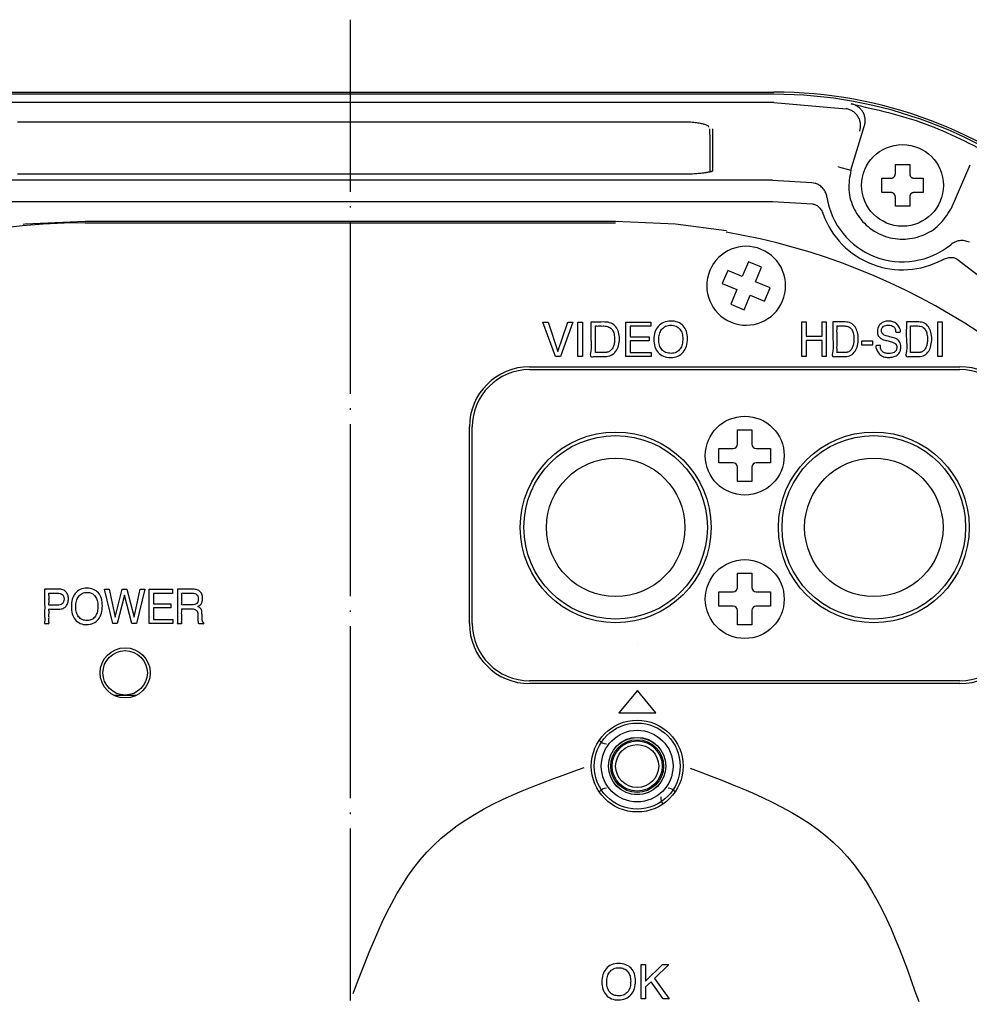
# Model space of a CAD drawing. Header units: inches. Extents: x -119 to 916, y -375 to 403.
# Tile 18 of 21: x 815 to 881, y 8 to 77. Entities that reach past the tile are written whole.
import ezdxf

# ---------------------------------------------------------------- set-up
doc = ezdxf.new("R2010")
doc.units = ezdxf.units.IN
doc.linetypes.add('DOT_CENTER', pattern=[14, 12, -1, 0, -1])
doc.layers.add('$DDT_AUDIT_GENERATED__3C_', color=7, linetype='Continuous')
doc.layers.add('1', color=7, linetype='Continuous')

msp = doc.modelspace()

# ---------------------------------------------------------------- linework, layer by layer
at = {"layer": '$DDT_AUDIT_GENERATED__3C_', "color": 7, "linetype": 'Continuous'}
for points in [[(851.5132, 55.472), (852.205, 53.4187), (852.8871, 55.472), (853.2509, 55.472), (852.3752, 53.0646), (852.0279, 53.0646), (851.1494, 55.472), (851.5132, 55.472)], [(853.5844, 55.472), (853.9117, 55.472), (853.9117, 53.0646), (853.5844, 53.0646), (853.5844, 55.472)], [(856.9289, 55.472), (858.6831, 55.472), (858.6831, 55.1771), (857.2472, 55.1771), (857.2472, 54.4454), (858.5749, 54.4454), (858.5749, 54.167), (857.2472, 54.167), (857.2472, 53.3498), (858.7093, 53.3498), (858.7093, 53.0646), (856.9289, 53.0646), (856.9289, 55.472)], [(869.2113, 55.4755), (869.5055, 55.4755), (869.5055, 54.4815), (870.6197, 54.4815), (870.6197, 55.4755), (870.9111, 55.4755), (870.9111, 53.0677), (870.6197, 53.0677), (870.6197, 54.1928), (869.5055, 54.1928), (869.5055, 53.0677), (869.2113, 53.0677), (869.2113, 55.4755)], [(878.6908, 55.4755), (878.9823, 55.4755), (878.9823, 53.0677), (878.6908, 53.0677), (878.6908, 55.4755)], [(873.4005, 54.1532), (874.1295, 54.1532), (874.1295, 53.8483), (873.4005, 53.8483), (873.4005, 54.1532)], [(820.907, 36.8413), (821.3273, 34.8824), (821.8283, 36.8413), (822.1521, 36.8413), (822.653, 34.8824), (823.0726, 36.8413), (823.4027, 36.8413), (822.8197, 34.4335), (822.5056, 34.4335), (821.9915, 36.4313), (821.4782, 34.4335), (821.1606, 34.4335), (820.5811, 36.8413), (820.907, 36.8413)], [(823.7044, 36.8413), (825.3209, 36.8413), (825.3209, 36.5461), (823.9973, 36.5461), (823.9973, 35.8143), (825.2203, 35.8143), (825.2203, 35.5356), (823.9973, 35.5356), (823.9973, 34.7188), (825.3443, 34.7188), (825.3443, 34.4335), (823.7044, 34.4335), (823.7044, 36.8413)], [(857.7516, 32.9804), (857.7516, 32.9804)], [(859.04, 28.2134), (857.7454, 29.7634), (856.451, 28.2134), (859.04, 28.2134)], [(857.9989, 10.6628), (858.3207, 10.6628), (858.3207, 9.4887), (859.4941, 10.6628), (859.9433, 10.6628), (858.9394, 9.6919), (859.9688, 8.2553), (859.5465, 8.2553), (858.7038, 9.4625), (858.3207, 9.0953), (858.3207, 8.2553), (857.9989, 8.2553), (857.9989, 10.6628)]]:
    msp.add_lwpolyline(points, close=True, dxfattribs=at)
for points, knots in [([(854.5001, 55.472), (854.5842, 55.4721), (854.8245, 55.4724), (855.1496, 55.4695), (855.5381, 55.4781), (855.9198, 55.4288), (856.2638, 55.1475), (856.4577, 54.7534), (856.5071, 54.298), (856.4582, 53.8389), (856.2755, 53.4214), (855.9298, 53.1137), (855.5401, 53.0597), (855.1424, 53.0624), (854.8532, 53.094), (854.3922, 52.9983), (854.5796, 53.6706), (854.4718, 54.24), (854.5029, 54.9482), (854.5008, 55.3473), (854.5001, 55.472)], [0, 0, 0, 0, 0.2524102, 0.7211719, 0.973582, 1.422667, 1.8384378, 2.2473246, 2.7112927, 3.1949977, 3.6181792, 4.0538263, 4.5128229, 4.7643399, 5.2314429, 5.4829599, 5.8591205, 6.6866739, 7.5142272, 7.8903878, 7.8903878, 7.8903878, 7.8903878]), ([(855.4117, 53.3402), (855.4367, 53.3406), (855.4848, 53.3413), (855.5545, 53.3474), (855.6203, 53.3584), (855.7432, 53.3902), (855.9191, 53.4937), (856.063, 53.7176), (856.1411, 53.9769), (856.1648, 54.2839), (856.1379, 54.6079), (856.0225, 54.9318), (855.7621, 55.1614), (855.5079, 55.1947), (855.3199, 55.1935), (855.1956, 55.1926), (855.0363, 55.1984), (854.9268, 55.1825), (854.8101, 55.2099), (854.8413, 55.0805), (854.8198, 54.9419), (854.8301, 54.695), (854.8267, 54.4167), (854.8268, 54.1171), (854.8301, 53.8388), (854.8199, 53.592), (854.8413, 53.4533), (854.8101, 53.3238), (854.9274, 53.3514), (855.0375, 53.3353), (855.1978, 53.3414), (855.3228, 53.3401), (855.3914, 53.3402), (855.4117, 53.3402)], [0, 0, 0, 0, 0.0751314, 0.1443116, 0.2097417, 0.2748581, 0.5251252, 0.7978157, 1.0528929, 1.3315792, 1.7167913, 2.0225301, 2.3410195, 2.7008476, 2.7612551, 2.9053039, 3.0772331, 3.2212819, 3.2816895, 3.3452512, 3.5155964, 3.7622156, 4.0545992, 4.3622375, 4.6546211, 4.9012403, 5.0715855, 5.1351472, 5.195913, 5.3408162, 5.5137652, 5.6586683, 5.7194342, 5.7194342, 5.7194342, 5.7194342]), ([(861.2442, 54.3076), (861.2321, 54.1312), (861.2092, 53.7971), (860.9672, 53.3522), (860.5651, 53.0471), (860.0602, 52.9704), (859.5635, 53.0413), (859.1657, 53.3265), (858.9344, 53.7567), (858.8762, 54.2548), (858.9367, 54.7553), (859.1691, 55.1904), (859.5663, 55.4882), (860.0668, 55.5612), (860.5596, 55.4965), (860.9682, 55.2329), (861.2124, 54.8068), (861.2331, 54.4821), (861.2442, 54.3076)], [0, 0, 0, 0, 0.5252249, 0.9951067, 1.471839, 1.9841537, 2.4866288, 2.9422201, 3.3954619, 3.9108327, 4.424879, 4.8863408, 5.3526422, 5.8553378, 6.3653694, 6.815267, 7.2623076, 7.7814816, 7.7814816, 7.7814816, 7.7814816]), ([(860.9128, 54.3048), (860.9046, 54.4298), (860.8893, 54.6661), (860.7238, 54.9836), (860.4446, 55.2081), (860.077, 55.2662), (859.7034, 55.2061), (859.4142, 54.962), (859.2627, 54.619), (859.2243, 54.2378), (859.2629, 53.86), (859.4229, 53.5303), (859.7232, 53.3176), (860.0915, 53.2647), (860.4697, 53.3262), (860.7413, 53.5818), (860.892, 53.9225), (860.9055, 54.1713), (860.9128, 54.3048)], [0, 0, 0, 0, 0.372352, 0.7039859, 1.0434355, 1.405833, 1.7890209, 2.1439304, 2.4888483, 2.8892707, 3.2819806, 3.6163672, 3.9552735, 4.3384104, 4.7102334, 5.0621569, 5.4060591, 5.8043718, 5.8043718, 5.8043718, 5.8043718]), ([(871.3714, 55.4755), (871.4462, 55.4756), (871.6598, 55.4759), (871.9488, 55.4728), (872.2947, 55.482), (872.6427, 55.4284), (872.9446, 55.1416), (873.113, 54.7525), (873.1557, 54.3011), (873.113, 53.8455), (872.9546, 53.4339), (872.6526, 53.1215), (872.2966, 53.062), (871.9429, 53.0665), (871.6835, 53.0919), (871.2622, 53.0095), (871.4546, 53.6775), (871.3418, 54.242), (871.3743, 54.9517), (871.3721, 55.3507), (871.3714, 55.4755)], [0, 0, 0, 0, 0.2243646, 0.6410417, 0.8654063, 1.266993, 1.6552725, 2.0548098, 2.5179658, 3.0008949, 3.4161739, 3.8243279, 4.2346741, 4.4583242, 4.8736742, 5.0973243, 5.4735387, 6.3012105, 7.1288823, 7.5050967, 7.5050967, 7.5050967, 7.5050967]), ([(872.1817, 53.3429), (872.2041, 53.3434), (872.2469, 53.3442), (872.3091, 53.3501), (872.3676, 53.3616), (872.4787, 53.3946), (872.638, 53.5016), (872.7617, 53.7241), (872.8312, 53.981), (872.8517, 54.2871), (872.8279, 54.6093), (872.7281, 54.9272), (872.5019, 55.1616), (872.2681, 55.1979), (872.1005, 55.1965), (871.9899, 55.1959), (871.8487, 55.2007), (871.7506, 55.1875), (871.6453, 55.211), (871.6776, 55.0828), (871.6549, 54.9453), (871.6657, 54.6979), (871.6622, 54.4197), (871.6622, 54.1199), (871.6657, 53.8418), (871.6549, 53.5944), (871.6776, 53.4568), (871.6453, 53.3286), (871.7511, 53.3523), (871.8497, 53.3389), (871.9917, 53.3439), (872.1027, 53.3429), (872.1637, 53.3429), (872.1817, 53.3429)], [0, 0, 0, 0, 0.0672151, 0.1284948, 0.1872081, 0.2457879, 0.4758009, 0.7387473, 0.9915621, 1.2702944, 1.6548133, 1.9560383, 2.2544961, 2.5763681, 2.6300398, 2.7580263, 2.9107842, 3.0387707, 3.0924424, 3.1560158, 3.3263927, 3.5730578, 3.8654957, 4.1731912, 4.4656292, 4.7122942, 4.8826711, 4.9462446, 5.0002029, 5.1288728, 5.2824466, 5.4111165, 5.4650749, 5.4650749, 5.4650749, 5.4650749]), ([(874.6828, 53.8414), (874.6884, 53.7535), (874.6986, 53.5912), (874.8337, 53.3912), (875.0406, 53.2858), (875.2612, 53.2638), (875.4708, 53.2825), (875.6527, 53.3487), (875.804, 53.483), (875.8362, 53.6519), (875.8284, 53.7737), (875.8134, 53.8523), (875.7789, 53.9197), (875.6911, 54.0035), (875.5001, 54.0869), (875.2224, 54.155), (874.9464, 54.2213), (874.6943, 54.3115), (874.51, 54.5094), (874.4629, 54.8092), (874.5082, 55.1148), (874.6878, 55.3666), (874.9494, 55.5104), (875.253, 55.5461), (875.5539, 55.5141), (875.8448, 55.3623), (875.9844, 55.1447), (876.1634, 54.7534), (875.9576, 54.7732), (875.8769, 54.7747), (875.7125, 54.7527), (875.7631, 55.0059), (875.6208, 55.1497), (875.4443, 55.2407), (875.2478, 55.2581), (875.0627, 55.2422), (874.8997, 55.1771), (874.7779, 55.0403), (874.7355, 54.838), (874.8285, 54.5966), (875.1193, 54.4959), (875.4267, 54.4044), (875.7752, 54.3475), (876.0661, 54.1062), (876.1352, 53.7446), (876.0785, 53.4003), (875.8672, 53.1441), (875.5729, 53.0201), (875.2501, 52.9877), (874.9252, 53.0211), (874.6197, 53.1959), (874.4807, 53.4356), (874.2886, 53.8593), (874.5038, 53.8379), (874.5908, 53.842), (874.659, 53.8416), (874.6828, 53.8414)], [0, 0, 0, 0, 0.2606187, 0.4808684, 0.6874027, 0.9366938, 1.1368674, 1.3143243, 1.5116756, 1.7117736, 1.8023647, 1.8791357, 1.9497878, 2.0256103, 2.2384701, 2.562935, 2.8853542, 3.0908473, 3.3584863, 3.6469602, 3.9718905, 4.2642694, 4.5394494, 4.8427935, 5.165201, 5.4474956, 5.7537372, 6.0974094, 6.1676127, 6.2979901, 6.3681934, 6.5996913, 6.7837657, 6.9659365, 7.182824, 7.3655289, 7.5205486, 7.6979909, 7.8907814, 8.1159001, 8.4032448, 8.7539956, 9.0990716, 9.4463158, 9.8069003, 10.1500992, 10.4662493, 10.7543268, 11.0867873, 11.4297856, 11.7307423, 12.0601285, 12.4340879, 12.5051843, 12.6372205, 12.7083169, 12.7083169, 12.7083169, 12.7083169]), ([(876.4963, 55.4755), (876.5711, 55.4756), (876.7849, 55.4759), (877.0742, 55.4728), (877.42, 55.482), (877.7678, 55.4282), (878.0695, 55.1416), (878.2379, 54.7525), (878.2806, 54.3011), (878.2379, 53.8455), (878.0795, 53.4339), (877.7775, 53.1215), (877.4215, 53.062), (877.0678, 53.0665), (876.8084, 53.0919), (876.3871, 53.0095), (876.5795, 53.6775), (876.4667, 54.242), (876.4992, 54.9517), (876.497, 55.3507), (876.4963, 55.4755)], [0, 0, 0, 0, 0.2245432, 0.6415521, 0.8660953, 1.2670932, 1.6553084, 2.0548457, 2.5180017, 3.0009309, 3.4162098, 3.8243638, 4.23471, 4.4583601, 4.8737101, 5.0973602, 5.4735746, 6.3012464, 7.1289182, 7.5051326, 7.5051326, 7.5051326, 7.5051326]), ([(877.3066, 53.3429), (877.3288, 53.3434), (877.3716, 53.3443), (877.4339, 53.3501), (877.4925, 53.3616), (877.6035, 53.3945), (877.7623, 53.502), (877.8869, 53.7238), (877.9552, 53.9812), (877.9759, 54.2871), (877.9523, 54.6092), (877.8531, 54.9275), (877.6262, 55.1614), (877.3924, 55.1979), (877.2248, 55.1965), (877.1144, 55.1959), (876.9734, 55.2007), (876.8754, 55.1875), (876.7702, 55.211), (876.8025, 55.0828), (876.7798, 54.9454), (876.7907, 54.6979), (876.7871, 54.4197), (876.7871, 54.1199), (876.7907, 53.8418), (876.7798, 53.5944), (876.8025, 53.4568), (876.7702, 53.3286), (876.876, 53.3523), (876.9746, 53.3389), (877.1166, 53.3439), (877.2276, 53.3429), (877.2886, 53.3429), (877.3066, 53.3429)], [0, 0, 0, 0, 0.0666986, 0.1284925, 0.1872059, 0.2457857, 0.4753679, 0.738585, 0.9912378, 1.2699631, 1.6544511, 1.9555583, 2.2544464, 2.5764025, 2.6300026, 2.7578181, 2.9103722, 3.0381877, 3.0917878, 3.1553612, 3.3257381, 3.5724031, 3.8648411, 4.1725366, 4.4649746, 4.7116396, 4.8820165, 4.9455899, 4.9995483, 5.1282182, 5.281792, 5.4104619, 5.4644203, 5.4644203, 5.4644203, 5.4644203]), ([(816.4167, 36.8413), (816.4513, 36.8413), (816.5684, 36.8413), (816.7839, 36.8412), (817.0472, 36.8417), (817.2629, 36.8404), (817.4711, 36.8434), (817.6836, 36.8177), (817.9097, 36.6711), (818.0504, 36.4356), (818.0846, 36.1597), (818.0479, 35.8855), (817.9457, 35.6844), (817.8212, 35.5564), (817.696, 35.4943), (817.5586, 35.4579), (817.4261, 35.4489), (817.2631, 35.4503), (817.0599, 35.4568), (816.8906, 35.4309), (816.6904, 35.4799), (816.7393, 35.2756), (816.7081, 35.0871), (816.7315, 34.7956), (816.6954, 34.6112), (816.7496, 34.413), (816.6071, 34.442), (816.5277, 34.4405), (816.3775, 34.4138), (816.452, 34.6714), (816.3989, 34.9357), (816.4227, 35.401), (816.4152, 35.8781), (816.417, 36.3221), (816.4167, 36.6377), (816.4167, 36.7968), (816.4167, 36.8413)], [0, 0, 0, 0, 0.1037606, 0.3511896, 0.6465081, 0.8939371, 0.9976977, 1.2723237, 1.5217422, 1.7773279, 2.0694826, 2.3392213, 2.5976371, 2.7307092, 2.8681298, 3.0107897, 3.1553238, 3.2639517, 3.5029332, 3.7419147, 3.8505427, 3.9562738, 4.2084019, 4.509329, 4.7614572, 4.8671883, 4.9456087, 5.0912467, 5.1696671, 5.3030422, 5.6470097, 6.1173326, 6.629774, 7.1000969, 7.4440644, 7.5774395, 7.5774395, 7.5774395, 7.5774395]), ([(817.3173, 36.5623), (817.2862, 36.5621), (817.1869, 36.5618), (817.0133, 36.5671), (816.8638, 36.5487), (816.682, 36.5868), (816.747, 36.3536), (816.7, 36.144), (816.747, 35.9344), (816.682, 35.7013), (816.8638, 35.7394), (817.0133, 35.7207), (817.187, 35.7269), (817.3493, 35.7244), (817.4956, 35.7353), (817.6572, 35.8046), (817.7576, 35.9576), (817.7778, 36.147), (817.7576, 36.336), (817.6556, 36.4833), (817.4957, 36.5539), (817.3809, 36.5593), (817.3173, 36.5623)], [0, 0, 0, 0, 0.093448, 0.2990337, 0.5046194, 0.5980674, 0.7287654, 1.0163011, 1.3038368, 1.4345349, 1.5279829, 1.7335686, 1.9391542, 2.0326023, 2.2230335, 2.3756728, 2.5418021, 2.742996, 2.9380682, 3.1008262, 3.2535218, 3.4439379, 3.4439379, 3.4439379, 3.4439379]), ([(820.4399, 35.6762), (820.429, 35.5004), (820.4084, 35.1699), (820.1898, 34.7282), (819.8211, 34.4186), (819.3492, 34.3385), (818.8852, 34.4123), (818.5198, 34.7021), (818.3108, 35.1295), (818.2585, 35.6236), (818.3129, 36.1204), (818.5235, 36.5523), (818.8872, 36.855), (819.3548, 36.9314), (819.8144, 36.8635), (820.1915, 36.5952), (820.4113, 36.1711), (820.4299, 35.8501), (820.4399, 35.6762)], [0, 0, 0, 0, 0.524168, 0.9852259, 1.4385553, 1.9119211, 2.3766326, 2.8089098, 3.2536712, 3.7684683, 4.2815018, 4.7346362, 5.1779238, 5.642005, 6.1134046, 6.5395952, 6.9776832, 7.496132, 7.496132, 7.496132, 7.496132]), ([(820.1346, 35.6734), (820.1271, 35.7981), (820.1129, 36.0324), (819.9639, 36.3479), (819.7076, 36.5747), (819.3643, 36.6356), (819.0146, 36.5721), (818.7503, 36.3255), (818.6139, 35.9856), (818.5789, 35.6068), (818.614, 35.2317), (818.758, 34.9048), (819.0334, 34.6878), (819.378, 34.6325), (819.732, 34.6976), (819.9799, 34.955), (820.1155, 35.2931), (820.1279, 35.5402), (820.1346, 35.6734)], [0, 0, 0, 0, 0.3719339, 0.6986605, 1.0213686, 1.3564922, 1.7104279, 2.0493517, 2.3892988, 2.7886452, 3.1812172, 3.5096884, 3.8317088, 4.1859748, 4.5298829, 4.8666914, 5.2063914, 5.6041958, 5.6041958, 5.6041958, 5.6041958]), ([(825.6709, 36.8413), (825.6899, 36.8413), (825.7578, 36.8413), (825.8925, 36.8413), (826.0812, 36.8413), (826.2879, 36.8413), (826.4766, 36.8414), (826.6114, 36.8411), (826.7776, 36.842), (826.9773, 36.8253), (827.2313, 36.7177), (827.4011, 36.4886), (827.4416, 36.2114), (827.3979, 35.9541), (827.3353, 35.7449), (827.0208, 35.6251), (827.2539, 35.552), (827.3288, 35.4465), (827.3786, 35.3122), (827.3824, 35.1978), (827.3865, 35.0905), (827.3901, 34.9992), (827.3933, 34.9079), (827.3975, 34.8157), (827.396, 34.7321), (827.4126, 34.634), (827.4275, 34.537), (827.5207, 34.5068), (827.5121, 34.4604), (827.5213, 34.4163), (827.4184, 34.448), (827.3311, 34.425), (827.2301, 34.444), (827.1325, 34.4182), (827.1249, 34.4941), (827.1117, 34.5524), (827.1077, 34.6261), (827.1059, 34.6932), (827.1063, 34.769), (827.106, 34.8357), (827.1065, 34.9707), (827.1004, 35.1269), (827.0551, 35.3311), (826.8822, 35.4582), (826.7183, 35.4672), (826.577, 35.4666), (826.463, 35.4671), (826.313, 35.4654), (826.1556, 35.4712), (826.0558, 35.4573), (825.9549, 35.4802), (825.9831, 35.3669), (825.9642, 35.2502), (825.9733, 35.0514), (825.9679, 34.8489), (825.9773, 34.6498), (825.9577, 34.5339), (825.9865, 34.421), (825.898, 34.4412), (825.8207, 34.4283), (825.7436, 34.4412), (825.6554, 34.421), (825.6843, 34.5357), (825.6634, 34.6611), (825.6738, 34.8942), (825.6699, 35.167), (825.6712, 35.4776), (825.6708, 35.7974), (825.6709, 36.1069), (825.6709, 36.3836), (825.6709, 36.6061), (825.6709, 36.7527), (825.6709, 36.8226), (825.6709, 36.8413)], [0, 0, 0, 0, 0.0569072, 0.203668, 0.4043409, 0.6229845, 0.8236574, 0.9704182, 1.0273254, 1.3225348, 1.5664452, 1.8306792, 2.1372019, 2.382629, 2.6003659, 2.8226114, 2.9710456, 3.0973705, 3.2287243, 3.3885056, 3.4392501, 3.5508878, 3.6625255, 3.7132699, 3.8282233, 3.9108421, 4.0162787, 4.101458, 4.1274684, 4.1534789, 4.2115071, 4.3391691, 4.4668312, 4.5248594, 4.5818096, 4.6465459, 4.7189802, 4.7976824, 4.8495756, 4.9459488, 4.997842, 5.2543083, 5.419603, 5.6008662, 5.8486998, 5.8992278, 6.0255477, 6.1897636, 6.3539795, 6.4802994, 6.5308274, 6.588059, 6.7356565, 6.9374734, 7.1573634, 7.3591803, 7.5067778, 7.5640094, 7.6108411, 7.7138708, 7.8169005, 7.8637322, 7.919811, 8.0735756, 8.303318, 8.5873302, 8.9039043, 9.2313324, 9.5479065, 9.8319188, 10.0616611, 10.2154257, 10.2715046, 10.2715046, 10.2715046, 10.2715046]), ([(826.6652, 35.7392), (826.7306, 35.7419), (826.8466, 35.7466), (827.0109, 35.8144), (827.112, 35.968), (827.1303, 36.1547), (827.1136, 36.3361), (827.0225, 36.478), (826.8745, 36.5513), (826.7253, 36.5643), (826.5447, 36.5605), (826.3307, 36.5693), (826.1502, 36.5433), (825.9349, 36.5931), (825.9955, 36.3593), (825.9533, 36.1505), (825.9961, 35.9428), (825.9347, 35.7102), (826.1401, 35.7566), (826.3117, 35.7331), (826.5138, 35.7398), (826.6291, 35.7394), (826.6652, 35.7392)], [0, 0, 0, 0, 0.1958735, 0.3474201, 0.5127737, 0.717626, 0.9011215, 1.0500475, 1.2004876, 1.3789828, 1.4936397, 1.7458848, 1.9981298, 2.1127867, 2.2413854, 2.5243025, 2.8072197, 2.9358184, 3.0443387, 3.2830833, 3.5218279, 3.6303482, 3.6303482, 3.6303482, 3.6303482]), ([(837.9203, 8.6488), (839.3957, 12.5077), (842.3486, 20.2311), (850.1372, 23.0101), (854.0343, 24.4006)], [0, 0, 0, 0, 11.7770131, 23.5714577, 23.5714577, 23.5714577, 23.5714577]), ([(861.4258, 24.3468), (865.3444, 22.8741), (873.1867, 19.9267), (875.9681, 12.0233), (877.3596, 8.069)], [0, 0, 0, 0, 11.9194112, 23.8544398, 23.8544398, 23.8544398, 23.8544398]), ([(857.6124, 9.4983), (857.6002, 9.322), (857.577, 8.9879), (857.3355, 8.5429), (856.9332, 8.2378), (856.4282, 8.1612), (855.9314, 8.2321), (855.5332, 8.5171), (855.3022, 8.9476), (855.2446, 9.4455), (855.3042, 9.9461), (855.5378, 10.3803), (855.9339, 10.6792), (856.4348, 10.752), (856.9275, 10.6867), (857.3365, 10.4239), (857.5802, 9.9974), (857.6011, 9.6728), (857.6124, 9.4983)], [0, 0, 0, 0, 0.5252621, 0.9950194, 1.4717518, 1.9840664, 2.4868808, 2.9427519, 3.3958253, 3.9111468, 4.4250704, 4.8861303, 5.3523758, 5.8555952, 6.3654136, 6.8153843, 7.2622941, 7.7815057, 7.7815057, 7.7815057, 7.7815057]), ([(857.281, 9.4956), (857.2727, 9.6206), (857.2571, 9.857), (857.0914, 10.1743), (856.812, 10.3986), (856.4446, 10.4561), (856.0711, 10.3963), (855.7819, 10.1524), (855.6305, 9.8095), (855.5916, 9.4285), (855.6307, 9.0507), (855.7905, 8.721), (856.0908, 8.5079), (856.4595, 8.4556), (856.8374, 8.517), (857.1099, 8.7718), (857.2598, 9.113), (857.2736, 9.362), (857.281, 9.4956)], [0, 0, 0, 0, 0.3723996, 0.7041944, 1.0434316, 1.405763, 1.7883934, 2.1438658, 2.4881282, 2.888497, 3.2814971, 3.615535, 3.9546626, 4.3383485, 4.7099009, 5.0616168, 5.4057253, 5.8044107, 5.8044107, 5.8044107, 5.8044107])]:
    msp.add_open_spline(points, degree=3, knots=knots, dxfattribs=at)
at = {"color": 7, "linetype": 'Continuous'}
for p, q in [((808.1923, 71.5096), (867.265, 71.5096)), ((867.265, 71.3564), (808.1923, 71.3564)), ((867.265, 70.7701), (808.1923, 70.7701)), ((867.265, 70.7701), (872.3043, 70.3477)), ((872.3043, 70.3477), (872.3108, 70.3466)), ((860.9287, 69.4162), (814.5287, 69.4162)), ((860.9287, 69.4162), (860.9287, 69.4134)), ((862.8286, 68.1252), (862.7855, 68.9476)), ((862.9718, 68.9447), (862.9718, 66.0201)), ((872.6313, 66.0588), (873.5587, 69.1069)), ((862.8287, 68.0896), (862.8287, 68.1224)), ((862.8287, 66.3611), (862.8287, 68.0896)), ((862.8287, 65.9639), (862.8287, 66.3611)), ((871.7712, 66.2943), (872.6313, 66.0588)), ((875.7287, 65.8), (875.7287, 66.45)), ((876.7287, 66.45), (876.7287, 65.8)), ((880.9233, 66.4115), (879.5978, 63.3475)), ((867.1669, 65.3682), (808.2904, 65.3682)), ((860.9287, 65.7752), (814.5261, 65.7752)), ((867.1669, 65.3682), (869.9103, 65.2113)), ((874.7787, 65.5), (875.4287, 65.5)), ((877.0287, 65.5), (877.6787, 65.5)), ((869.9103, 65.2113), (870.1428, 65.1565)), ((808.2904, 63.8871), (867.1669, 63.8871)), ((867.1669, 63.8871), (869.9506, 63.7149)), ((870.9601, 64.1752), (870.9575, 64.1922)), ((875.4287, 64.5), (874.7787, 64.5)), ((875.7287, 63.55), (875.7287, 64.2)), ((876.7287, 64.2), (876.7287, 63.55)), ((877.6787, 64.5), (877.0287, 64.5)), ((856.2138, 62.4871), (819.2435, 62.4871)), ((819.2436, 62.3871), (856.2137, 62.3871)), ((879.6131, 60.8789), (879.5866, 60.8572)), ((880.0449, 59.8514), (881.8293, 58.4738)), ((864.0422, 59.0748), (863.6592, 58.151)), ((865.0583, 58.6534), (864.0422, 59.0748)), ((865.4797, 59.6695), (865.0583, 58.6534)), ((866.4034, 59.2865), (865.4797, 59.6695)), ((865.9821, 58.2704), (866.4034, 59.2865)), ((863.6592, 58.151), (864.6753, 57.7297)), ((864.6753, 57.7297), (864.2539, 56.7136)), ((866.9982, 57.849), (865.9821, 58.2704)), ((866.6151, 56.9253), (866.9982, 57.849)), ((865.1777, 56.3305), (865.599, 57.3466)), ((865.599, 57.3466), (866.6151, 56.9253)), ((864.2539, 56.7136), (865.1777, 56.3305)), ((850.2287, 52.35), (880.2287, 52.35)), ((850.2287, 52.15), (880.2287, 52.15)), ((846.0287, 34.45), (846.0287, 48.15)), ((846.2287, 34.45), (846.2287, 48.15)), ((864.7287, 47.95), (865.7287, 47.95)), ((864.7287, 46.95), (864.7287, 47.0952)), ((865.7287, 47.0952), (865.7287, 46.95)), ((864.2835, 46.65), (864.4287, 46.65)), ((866.0287, 46.65), (866.1739, 46.65)), ((864.4287, 45.65), (864.2835, 45.65)), ((864.7287, 45.2048), (864.7287, 45.35)), ((865.7287, 45.35), (865.7287, 45.2048)), ((866.1739, 45.65), (866.0287, 45.65)), ((865.7287, 44.35), (864.7287, 44.35)), ((864.7287, 37.95), (865.7287, 37.95)), ((864.7287, 36.95), (864.7287, 37.0952)), ((865.7287, 37.0952), (865.7287, 36.95)), ((864.2835, 36.65), (864.4287, 36.65)), ((866.0287, 36.65), (866.1739, 36.65)), ((864.4287, 35.65), (864.2835, 35.65)), ((864.7287, 35.2048), (864.7287, 35.35)), ((865.7287, 35.35), (865.7287, 35.2048)), ((866.1739, 35.65), (866.0287, 35.65)), ((865.7287, 34.35), (864.7287, 34.35)), ((880.2287, 30.45), (850.2287, 30.45)), ((880.2287, 30.25), (850.2287, 30.25)), ((821.2422, 29.45), (822.0287, 29.45)), ((822.0287, 29.45), (822.7882, 29.45))]:
    msp.add_line(p, q, dxfattribs=at)
for points in [[(819.2435, 62.4871), (815.0596, 62.2965), (814.9147, 62.283)], [(863.9483, 61.8322), (860.3977, 62.2965), (856.2138, 62.4871)]]:
    msp.add_lwpolyline(points, dxfattribs=at)
for centre, radius in [((876.2287, 65), 2.85), ((865.2287, 46.15), 2.75), ((856.2287, 41.15), 6.65), ((856.2287, 41.15), 6.4), ((874.2287, 41.15), 6.65), ((874.2287, 41.15), 6.4), ((856.2287, 41.15), 4.825), ((874.2287, 41.15), 4.825), ((865.2287, 36.15), 2.75), ((822.0287, 31), 1.75), ((822.0287, 31), 1.55), ((857.7287, 24.5), 3.2), ((857.7287, 24.5), 3), ((857.7287, 24.5), 2.5), ((857.7287, 24.5), 2), ((857.7287, 24.5), 1.9923), ((857.7287, 24.5), 1.8416), ((857.7287, 24.5), 1.75), ((857.7287, 24.5), 1.5)]:
    msp.add_circle(centre, radius, dxfattribs=at)
for centre, radius, start, end in [((867.265, 40.5), 31.0096, 48.79818, 90), ((867.265, 40.5), 30.8564, 48.79818, 90), ((876.2287, 65), 5.3328, 188.897905, 309.026401), ((876.2287, 65), 5.8873, 199.978724, 298.191622), ((819.2436, 16.4871), 45.9, 90, 147.403849), ((856.2137, 16.4871), 45.9, 32.596161, 80.326533), ((865.3287, 58), 2.75, 67.477326, 247.477326), ((865.3287, 58), 2.75, 247.477326, 67.477326), ((850.2287, 48.15), 4.2, 90, 180), ((880.2287, 48.15), 4.2, 0, 90), ((850.2287, 48.15), 4, 90, 180), ((880.2287, 48.15), 4, 0, 90), ((864.4287, 46.95), 0.3, 270, 0), ((866.0287, 46.95), 0.3, 180, 270), ((864.4287, 45.35), 0.3, 0, 90), ((866.0287, 45.35), 0.3, 90, 180), ((864.4287, 36.95), 0.3, 270, 0), ((866.0287, 36.95), 0.3, 180, 270), ((864.4287, 35.35), 0.3, 0, 90), ((866.0287, 35.35), 0.3, 90, 180), ((850.2287, 34.45), 4.2, 180, 270), ((850.2287, 34.45), 4, 180, 270), ((880.2287, 34.45), 4, 270, 0), ((880.2287, 34.45), 4.2, 270, 0), ((855.5787, 26.65), 0.6, 214.977438, 270), ((855.5787, 22.35), 0.6, 90, 145.022562), ((859.8787, 22.35), 0.6, 34.977438, 90), ((859.8787, 22.25), 0.5099, 168.697617, 229.031854)]:
    msp.add_arc(centre, radius, start, end, dxfattribs=at)
for points, knots in [([(873.2433, 68.785), (873.254, 68.8248), (873.2753, 68.9041), (873.3001, 69.0283), (873.3079, 69.1582), (873.3, 69.2893), (873.279, 69.417), (873.2452, 69.541), (873.1976, 69.6616), (873.1362, 69.7782), (873.0619, 69.8884), (872.9754, 69.9901), (872.8784, 70.0814), (872.7734, 70.1608), (872.6623, 70.2284), (872.5474, 70.2813), (872.429, 70.318), (872.3502, 70.337), (872.3108, 70.3466)], [0, 0, 0, 0, 0.1234813, 0.2465533, 0.3792251, 0.5125023, 0.6397598, 0.7669544, 0.897353, 1.0279732, 1.1615369, 1.2950955, 1.4276458, 1.5604059, 1.6891473, 1.8174225, 1.9387053, 2.0603927, 2.0603927, 2.0603927, 2.0603927]), ([(873.5587, 69.1069), (873.5708, 69.1489), (873.595, 69.2327), (873.6223, 69.3608), (873.6315, 69.4916), (873.6252, 69.622), (873.6063, 69.7507), (873.5742, 69.8762), (873.5279, 69.9972), (873.4689, 70.1126), (873.3981, 70.2213), (873.3159, 70.3217), (873.2228, 70.4121), (873.1204, 70.4923), (873.0106, 70.5622), (872.8931, 70.6187), (872.7689, 70.6581), (872.6846, 70.6784), (872.6423, 70.6886)], [0, 0, 0, 0, 0.1310576, 0.2615077, 0.3921084, 0.5232092, 0.6526271, 0.7817862, 0.9110132, 1.0403952, 1.1699281, 1.2993059, 1.4288472, 1.5586502, 1.6888817, 1.8186081, 1.9484193, 2.0788449, 2.0788449, 2.0788449, 2.0788449]), ([(872.6423, 70.6886), (873.5146, 70.4933), (875.2543, 70.1039), (877.8236, 69.351), (880.2719, 68.2676), (881.852, 67.4421), (882.6443, 67.0282)], [0, 0, 0, 0, 2.6818724, 5.3485218, 8.0151704, 10.697042, 10.697042, 10.697042, 10.697042]), ([(862.7361, 69.0613), (862.7338, 69.0669), (862.7291, 69.0782), (862.7113, 69.1136), (862.6594, 69.1597), (862.5691, 69.2021), (862.4622, 69.2384), (862.344, 69.2737), (862.2088, 69.3069), (862.0528, 69.3357), (861.8691, 69.3617), (861.6647, 69.384), (861.4343, 69.4012), (861.1875, 69.4103), (861.0155, 69.4136), (860.9287, 69.4152)], [0, 0, 0, 0, 0.0183275, 0.0367189, 0.1184019, 0.2185812, 0.3357902, 0.4565576, 0.5887004, 0.7530663, 0.9323001, 1.1452814, 1.3697626, 1.6253094, 1.8859012, 1.8859012, 1.8859012, 1.8859012]), ([(863.0081, 66.0147), (863.0068, 66.0135), (863.004, 66.011), (862.9923, 66.0013), (862.9676, 65.9876), (862.9266, 65.9713), (862.8756, 65.9554), (862.8158, 65.9401), (862.7487, 65.9254), (862.6756, 65.9112), (862.598, 65.8975), (862.4894, 65.8799), (862.3488, 65.8592), (862.174, 65.8371), (861.9903, 65.8177), (861.795, 65.8012), (861.5884, 65.7881), (861.3722, 65.779), (861.1515, 65.7745), (861.0032, 65.7731), (860.9287, 65.7723)], [0, 0, 0, 0, 0.0055142, 0.011223, 0.0453601, 0.0896831, 0.1434488, 0.2055425, 0.274702, 0.3495967, 0.4288601, 0.5111052, 0.6795836, 0.8553953, 1.0396602, 1.2335124, 1.4433857, 1.6608407, 1.8823564, 2.1058125, 2.1058125, 2.1058125, 2.1058125]), ([(862.9819, 66.0076), (862.9827, 66.0094), (862.9843, 66.0129), (862.9886, 66.0221), (862.991, 66.0269), (862.9995, 66.041), (862.9988, 66.0344), (862.9909, 66.0286), (862.976, 66.0185), (862.952, 66.0083), (862.9341, 66.0009), (862.9246, 65.9969)], [0, 0, 0, 0, 0.00591813, 0.01149537, 0.02900822, 0.0355894, 0.03748306, 0.0447688, 0.0645231, 0.09167186, 0.12264278, 0.12264278, 0.12264278, 0.12264278]), ([(871.7712, 66.2943), (871.7709, 66.2944), (871.7704, 66.2946), (871.7697, 66.295), (871.7692, 66.2957), (871.769, 66.2971), (871.7691, 66.2995), (871.7694, 66.3032), (871.77, 66.3076), (871.7704, 66.3107), (871.7706, 66.3124)], [0, 0, 0, 0, 0.000835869, 0.001716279, 0.002324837, 0.003331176, 0.005895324, 0.009669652, 0.014258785, 0.019256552, 0.019256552, 0.019256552, 0.019256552]), ([(872.6313, 66.0588), (872.5899, 65.8298), (872.5078, 65.3748), (872.4647, 64.6784), (872.5881, 63.9892), (872.8443, 63.3379), (873.2106, 62.7409), (873.6782, 62.2209), (874.2353, 61.7985), (874.8608, 61.485), (875.5337, 61.2932), (876.2297, 61.228), (876.9258, 61.2951), (877.5993, 61.4874), (878.2284, 61.7943), (878.7851, 62.2188), (879.2241, 62.761), (879.4712, 63.1519), (879.5955, 63.3486)], [0, 0, 0, 0, 0.6981392, 1.387446, 2.0800938, 2.7795064, 3.4763153, 4.1703231, 4.8652739, 5.5613533, 6.2574345, 6.9523871, 7.6463945, 8.3432031, 9.0426139, 9.7352598, 10.4245665, 11.1227055, 11.1227055, 11.1227055, 11.1227055]), ([(875.7287, 66.45), (875.7952, 66.45), (875.9283, 66.45), (876.1115, 66.45), (876.2781, 66.45), (876.4283, 66.45), (876.5785, 66.45), (876.6786, 66.45), (876.7287, 66.45)], [0, 0, 0, 0, 0.1995791, 0.3994443, 0.5494916, 0.6994791, 0.8498519, 1.000002, 1.000002, 1.000002, 1.000002]), ([(874.7787, 65), (874.7787, 65.0227), (874.7787, 65.0681), (874.7787, 65.1362), (874.7787, 65.2043), (874.7787, 65.2876), (874.7787, 65.3862), (874.7787, 65.4621), (874.7787, 65.5)], [0, 0, 0, 0, 0.06810812, 0.13620406, 0.20427146, 0.27227402, 0.3862117, 0.50000101, 0.50000101, 0.50000101, 0.50000101]), ([(875.4287, 65.5), (875.4452, 65.5016), (875.4781, 65.5047), (875.527, 65.5147), (875.5731, 65.535), (875.6147, 65.563), (875.6512, 65.5971), (875.6815, 65.6362), (875.7052, 65.6793), (875.7198, 65.7222), (875.726, 65.7629), (875.7278, 65.7876), (875.7287, 65.8)], [0, 0, 0, 0, 0.04976575, 0.09919067, 0.14911579, 0.19954414, 0.2489768, 0.29835484, 0.34742583, 0.3960649, 0.4332515, 0.47053804, 0.47053804, 0.47053804, 0.47053804]), ([(876.7287, 65.8), (876.7303, 65.7835), (876.7334, 65.7506), (876.7434, 65.7016), (876.7636, 65.6556), (876.7916, 65.614), (876.8257, 65.5775), (876.8648, 65.5472), (876.908, 65.5235), (876.9508, 65.5089), (876.9915, 65.5027), (877.0163, 65.5009), (877.0287, 65.5)], [0, 0, 0, 0, 0.04976919, 0.09919746, 0.14912274, 0.19955107, 0.24898371, 0.29836201, 0.34743129, 0.39606847, 0.43325343, 0.47053836, 0.47053836, 0.47053836, 0.47053836]), ([(877.6787, 65.5), (877.6787, 65.4774), (877.6787, 65.4323), (877.6787, 65.3644), (877.6787, 65.2965), (877.6787, 65.2132), (877.6787, 65.1143), (877.6787, 65.0381), (877.6787, 65)], [0, 0, 0, 0, 0.0677362, 0.13553351, 0.20343884, 0.2714321, 0.38567879, 0.50000101, 0.50000101, 0.50000101, 0.50000101]), ([(870.9575, 64.1922), (870.9467, 64.2395), (870.9254, 64.3337), (870.8801, 64.4802), (870.8067, 64.6247), (870.7072, 64.7633), (870.5912, 64.8889), (870.4567, 64.9983), (870.304, 65.0839), (870.1966, 65.1322), (870.1428, 65.1565)], [0, 0, 0, 0, 0.1454804, 0.2897826, 0.4586878, 0.6289524, 0.8002569, 0.9704027, 1.1466093, 1.3237129, 1.3237129, 1.3237129, 1.3237129]), ([(874.7787, 64.5), (874.7787, 64.5226), (874.7787, 64.5678), (874.7787, 64.6356), (874.7787, 64.7035), (874.7787, 64.7869), (874.7787, 64.8857), (874.7787, 64.9619), (874.7787, 65)], [0, 0, 0, 0, 0.06773993, 0.13554096, 0.2034463, 0.27143955, 0.38568251, 0.50000101, 0.50000101, 0.50000101, 0.50000101]), ([(877.6787, 65), (877.6787, 64.9773), (877.6787, 64.9319), (877.6787, 64.8638), (877.6787, 64.7958), (877.6787, 64.7124), (877.6787, 64.6139), (877.6787, 64.5379), (877.6787, 64.5)], [0, 0, 0, 0, 0.06810812, 0.13620406, 0.20426773, 0.27226657, 0.38620797, 0.50000101, 0.50000101, 0.50000101, 0.50000101]), ([(875.7287, 64.2), (875.7271, 64.2165), (875.724, 64.2494), (875.714, 64.2984), (875.6937, 64.3444), (875.6657, 64.386), (875.6316, 64.4225), (875.5925, 64.4529), (875.5493, 64.4765), (875.5065, 64.4912), (875.4658, 64.4973), (875.4411, 64.4991), (875.4287, 64.5)], [0, 0, 0, 0, 0.04976555, 0.09919009, 0.14911517, 0.1995436, 0.24897884, 0.29835956, 0.34742903, 0.39606624, 0.43325069, 0.47053525, 0.47053525, 0.47053525, 0.47053525]), ([(877.0287, 64.5), (877.0122, 64.4984), (876.9793, 64.4953), (876.9303, 64.4853), (876.8843, 64.4651), (876.8427, 64.4371), (876.8062, 64.403), (876.7758, 64.3639), (876.7522, 64.3207), (876.7375, 64.2778), (876.7314, 64.2372), (876.7296, 64.2124), (876.7287, 64.2)], [0, 0, 0, 0, 0.04976524, 0.0991895, 0.14911473, 0.19954315, 0.24897837, 0.29835934, 0.34742709, 0.39606243, 0.43324891, 0.47053561, 0.47053561, 0.47053561, 0.47053561]), ([(869.9506, 63.7149), (869.9871, 63.7066), (870.0599, 63.6901), (870.169, 63.6537), (870.2706, 63.5935), (870.3709, 63.5104), (870.4675, 63.409), (870.5581, 63.2835), (870.6315, 63.1411), (870.6743, 63.0395), (870.6957, 62.9885)], [0, 0, 0, 0, 0.1125664, 0.2238628, 0.3434241, 0.4643142, 0.6137758, 0.7622503, 0.927159, 1.093079, 1.093079, 1.093079, 1.093079]), ([(876.7287, 63.55), (876.6622, 63.55), (876.529, 63.55), (876.3458, 63.55), (876.1792, 63.55), (876.0291, 63.55), (875.8789, 63.55), (875.7787, 63.55), (875.7287, 63.55)], [0, 0, 0, 0, 0.1995791, 0.3994443, 0.5494916, 0.6994791, 0.8498519, 1.000002, 1.000002, 1.000002, 1.000002]), ([(880.8929, 61.0393), (880.8364, 61.059), (880.7237, 61.0984), (880.5516, 61.1418), (880.3764, 61.1543), (880.2021, 61.1413), (880.0297, 61.1061), (879.8722, 61.0469), (879.7356, 60.9656), (879.654, 60.9079), (879.6131, 60.8789)], [0, 0, 0, 0, 0.1796626, 0.3581936, 0.5305685, 0.7041314, 0.881126, 1.0567023, 1.2059985, 1.3565795, 1.3565795, 1.3565795, 1.3565795]), ([(879.01, 59.8111), (879.0597, 59.8346), (879.1589, 59.8815), (879.3084, 59.938), (879.4598, 59.9702), (879.5992, 59.9803), (879.7286, 59.9745), (879.8432, 59.9513), (879.9478, 59.9057), (880.0124, 59.8696), (880.0449, 59.8514)], [0, 0, 0, 0, 0.1651018, 0.3291693, 0.4779796, 0.627795, 0.7474396, 0.865778, 0.9762379, 1.0879432, 1.0879432, 1.0879432, 1.0879432]), ([(864.7287, 47.0952), (864.7287, 47.1857), (864.7287, 47.3639), (864.7287, 47.596), (864.7287, 47.7905), (864.7287, 47.8972), (864.7287, 47.95)], [0, 0, 0, 0, 0.27135018, 0.53464621, 0.69638266, 0.85480884, 0.85480884, 0.85480884, 0.85480884]), ([(865.7287, 47.95), (865.7287, 47.8719), (865.7287, 47.7138), (865.7287, 47.4928), (865.7287, 47.286), (865.7287, 47.1592), (865.7287, 47.0952)], [0, 0, 0, 0, 0.23429782, 0.47439337, 0.66293361, 0.85480884, 0.85480884, 0.85480884, 0.85480884]), ([(863.4287, 46.65), (863.5068, 46.65), (863.6649, 46.65), (863.8859, 46.65), (864.0927, 46.65), (864.2195, 46.65), (864.2835, 46.65)], [0, 0, 0, 0, 0.23429876, 0.47439523, 0.66293457, 0.85480884, 0.85480884, 0.85480884, 0.85480884]), ([(863.4287, 45.65), (863.4287, 45.7333), (863.4287, 45.9), (863.4287, 46.15), (863.4287, 46.4), (863.4287, 46.5667), (863.4287, 46.65)], [0, 0, 0, 0, 0.24999864, 0.49999729, 0.74999779, 0.9999983, 0.9999983, 0.9999983, 0.9999983]), ([(866.1739, 46.65), (866.2643, 46.65), (866.4425, 46.65), (866.6747, 46.65), (866.8691, 46.65), (866.9759, 46.65), (867.0287, 46.65)], [0, 0, 0, 0, 0.27135018, 0.53464621, 0.69638266, 0.85480884, 0.85480884, 0.85480884, 0.85480884]), ([(867.0287, 46.65), (867.0287, 46.5667), (867.0287, 46.4), (867.0287, 46.15), (867.0287, 45.9), (867.0287, 45.7333), (867.0287, 45.65)], [0, 0, 0, 0, 0.25000051, 0.50000101, 0.74999966, 0.9999983, 0.9999983, 0.9999983, 0.9999983]), ([(864.2835, 45.65), (864.193, 45.65), (864.0148, 45.65), (863.7827, 45.65), (863.5882, 45.65), (863.4815, 45.65), (863.4287, 45.65)], [0, 0, 0, 0, 0.27135018, 0.53464621, 0.69638266, 0.85480884, 0.85480884, 0.85480884, 0.85480884]), ([(867.0287, 45.65), (866.9506, 45.65), (866.7924, 45.65), (866.5715, 45.65), (866.3646, 45.65), (866.2378, 45.65), (866.1739, 45.65)], [0, 0, 0, 0, 0.23429876, 0.47439523, 0.66293457, 0.85480884, 0.85480884, 0.85480884, 0.85480884]), ([(864.7287, 44.35), (864.7287, 44.4281), (864.7287, 44.5862), (864.7287, 44.8072), (864.7287, 45.0141), (864.7287, 45.1409), (864.7287, 45.2048)], [0, 0, 0, 0, 0.23429969, 0.47439709, 0.66293553, 0.85480884, 0.85480884, 0.85480884, 0.85480884]), ([(865.7287, 45.2048), (865.7287, 45.1144), (865.7287, 44.9362), (865.7287, 44.704), (865.7287, 44.5095), (865.7287, 44.4028), (865.7287, 44.35)], [0, 0, 0, 0, 0.27135018, 0.53464621, 0.69638266, 0.85480884, 0.85480884, 0.85480884, 0.85480884]), ([(864.7287, 37.0952), (864.7287, 37.1857), (864.7287, 37.3639), (864.7287, 37.596), (864.7287, 37.7905), (864.7287, 37.8972), (864.7287, 37.95)], [0, 0, 0, 0, 0.27135018, 0.53464621, 0.69638266, 0.85480884, 0.85480884, 0.85480884, 0.85480884]), ([(865.7287, 37.95), (865.7287, 37.8719), (865.7287, 37.7138), (865.7287, 37.4928), (865.7287, 37.286), (865.7287, 37.1592), (865.7287, 37.0952)], [0, 0, 0, 0, 0.23429969, 0.47439709, 0.66293553, 0.85480884, 0.85480884, 0.85480884, 0.85480884]), ([(863.4287, 36.65), (863.5068, 36.65), (863.6649, 36.65), (863.8859, 36.65), (864.0927, 36.65), (864.2195, 36.65), (864.2835, 36.65)], [0, 0, 0, 0, 0.23429876, 0.47439523, 0.66293457, 0.85480884, 0.85480884, 0.85480884, 0.85480884]), ([(863.4287, 35.65), (863.4287, 35.7333), (863.4287, 35.9), (863.4287, 36.15), (863.4287, 36.4), (863.4287, 36.5667), (863.4287, 36.65)], [0, 0, 0, 0, 0.25000051, 0.50000101, 0.74999966, 0.9999983, 0.9999983, 0.9999983, 0.9999983]), ([(866.1739, 36.65), (866.2643, 36.65), (866.4425, 36.65), (866.6747, 36.65), (866.8691, 36.65), (866.9759, 36.65), (867.0287, 36.65)], [0, 0, 0, 0, 0.27135018, 0.53464621, 0.69638266, 0.85480884, 0.85480884, 0.85480884, 0.85480884]), ([(867.0287, 36.65), (867.0287, 36.5667), (867.0287, 36.4), (867.0287, 36.15), (867.0287, 35.9), (867.0287, 35.7333), (867.0287, 35.65)], [0, 0, 0, 0, 0.24999864, 0.49999729, 0.74999779, 0.9999983, 0.9999983, 0.9999983, 0.9999983]), ([(864.2835, 35.65), (864.193, 35.65), (864.0148, 35.65), (863.7827, 35.65), (863.5882, 35.65), (863.4815, 35.65), (863.4287, 35.65)], [0, 0, 0, 0, 0.27135018, 0.53464621, 0.69638266, 0.85480884, 0.85480884, 0.85480884, 0.85480884]), ([(864.7287, 34.35), (864.7287, 34.4281), (864.7287, 34.5862), (864.7287, 34.8072), (864.7287, 35.0141), (864.7287, 35.1409), (864.7287, 35.2048)], [0, 0, 0, 0, 0.23429782, 0.47439337, 0.66293361, 0.85480884, 0.85480884, 0.85480884, 0.85480884]), ([(865.7287, 35.2048), (865.7287, 35.1144), (865.7287, 34.9362), (865.7287, 34.704), (865.7287, 34.5095), (865.7287, 34.4028), (865.7287, 34.35)], [0, 0, 0, 0, 0.27135018, 0.53464621, 0.69638266, 0.85480884, 0.85480884, 0.85480884, 0.85480884]), ([(867.0287, 35.65), (866.9506, 35.65), (866.7924, 35.65), (866.5715, 35.65), (866.3646, 35.65), (866.2378, 35.65), (866.1739, 35.65)], [0, 0, 0, 0, 0.23429876, 0.47439523, 0.66293457, 0.85480884, 0.85480884, 0.85480884, 0.85480884])]:
    msp.add_open_spline(points, degree=3, knots=knots, dxfattribs=at)
at = {"layer": '1', "color": 2, "linetype": 'DOT_CENTER'}
msp.add_line((837.7287, 76.557), (837.7287, -72.443), dxfattribs=at)

doc.saveas('drawing.dxf')
